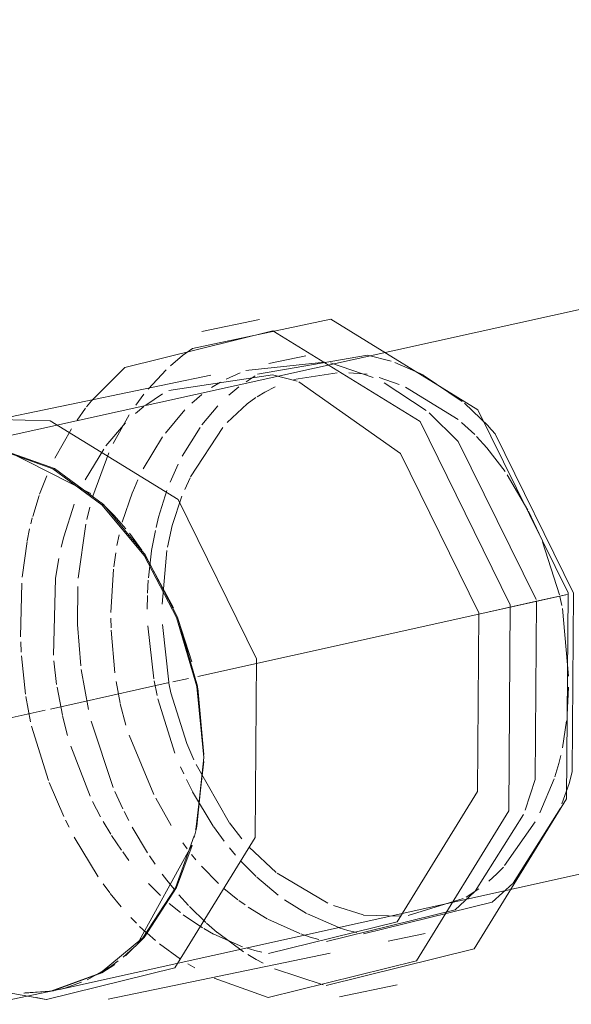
# Model space of a CAD drawing. Header units: millimetres. Extents: x -121 to 29920, y 1231 to 31888.
# Tile 75 of 256: x 13233 to 13283, y 11400 to 11490. Entities that reach past the tile are written whole.
import ezdxf

# ---------------------------------------------------------------- set-up
doc = ezdxf.new("R2010")
doc.units = ezdxf.units.MM
doc.linetypes.add('ADSK_Осевая', pattern=[700, 500, -100, 0, -100])
doc.layers.add('P-PIPE-____-CNTR', color=3, linetype='ADSK_Осевая', lineweight=20)
doc.layers.add('P-PIPE-____-OTLN', color=3, linetype='Continuous', lineweight=20)

# ---------------------------------------------------------------- blocks, each defined once
blk = doc.blocks.new('ADSK_ППР_Отвод канализационный_Составной - Отвод раструбный-V30-3D severage Left')
at = {"layer": 'P-PIPE-____-OTLN', "color": 22}
for p, q in [((-11536.148, 11459.857), (-11523.594, 11462.533)), ((-11530.04, 11462.48), (-11535.285, 11461.395)), ((-11525.858, 11459.209), (-11529.22, 11458.514)), ((-11534.465, 11457.429), (-11553.373, 11453.517)), ((-11538.28, 11456.051), (-11528.866, 11457.475)), ((-11528.866, 11457.475), (-11526.636, 11456.9)), ((-11553.574, 11453.434), (-11549.038, 11453.302)), ((-11553.442, 11450.677), (-11548.664, 11448.969)), ((-11548.658, 11448.966), (-11544.215, 11445.703)), ((-11544.212, 11445.7), (-11540.409, 11441.105)), ((-11542.172, 11443.502), (-11542.598, 11444.005)), ((-11540.407, 11441.102), (-11537.502, 11435.488)), ((-11537.501, 11435.486), (-11535.693, 11429.233)), ((-11518.382, 11406.123), (-11515.02, 11406.818)), ((-11543.799, 11400.865), (-11523.627, 11405.038)), ((-11543.519, 11403.847), (-11542.87, 11404.323)), ((-11529.253, 11401.019), (-11534.153, 11402.763)), ((-11522.807, 11401.072), (-11517.562, 11402.157)), ((-11554.716, 11400.394), (-11548.545, 11401.67)), ((-11553.803, 11401.632), (-11549.425, 11400.824)), ((-11548.545, 11401.67), (-11547.727, 11401.867))]:
    blk.add_line(p, q, dxfattribs=at)
at = {"layer": 'P-PIPE-____-OTLN', "color": 9}
for p, q in [((-11530.236, 11457.518), (-11520.259, 11459.255)), ((-11520.259, 11459.255), (-11518.095, 11458.702)), ((-11531.28, 11457.856), (-11524.151, 11458.614)), ((-11523.621, 11458.56), (-11519.745, 11457.219)), ((-11517.767, 11458.591), (-11515.2, 11457.457)), ((-11540.167, 11456.172), (-11538.537, 11457.916)), ((-11533.083, 11457.085), (-11531.813, 11457.659)), ((-11531.276, 11456.852), (-11530.458, 11457.386)), ((-11515.196, 11457.454), (-11511.652, 11455.058)), ((-11518.747, 11456.74), (-11514.918, 11454.241)), ((-11540.354, 11454.731), (-11538.843, 11455.738)), ((-11545.74, 11454.561), (-11545.314, 11455.101)), ((-11511.451, 11454.89), (-11509.279, 11452.811)), ((-11542.598, 11444.005), (-11543.267, 11444.747)), ((-11535.692, 11429.226), (-11535.106, 11422.773)), ((-11535.79, 11416.494), (-11535.111, 11422.411)), ((-11501.959, 11420.429), (-11502.603, 11418.561)), ((-11502.749, 11418.193), (-11507.04, 11411.382)), ((-11506.105, 11417.612), (-11510.48, 11410.656)), ((-11541.138, 11405.884), (-11536.209, 11414.829)), ((-11511.558, 11409.976), (-11516.561, 11408.456)), ((-11524.658, 11406.258), (-11525.452, 11406.496)), ((-11521.232, 11406.897), (-11522.024, 11407.095)), ((-11542.431, 11404.676), (-11541.467, 11405.55)), ((-11529.839, 11405.116), (-11530.471, 11405.271)), ((-11545.683, 11402.611), (-11543.519, 11403.847)), ((-11529.727, 11404.118), (-11530.343, 11404.456)), ((-11524.271, 11402.154), (-11528.698, 11403.609)), ((-11547.727, 11401.867), (-11546.195, 11402.389)), ((-11548.983, 11401.587), (-11551.434, 11401.399)), ((-11551.338, 11401.395), (-11548.756, 11401.629)), ((-11549.425, 11400.824), (-11550.315, 11401.015))]:
    blk.add_line(p, q, dxfattribs=at)
at = {"layer": 'P-PIPE-____-OTLN', "color": 10}
for p, q in [((-11526.951, 11457.036), (-11522.999, 11457.662)), ((-11521.957, 11457.661), (-11520.271, 11457.539)), ((-11534.396, 11456.318), (-11533.582, 11456.816)), ((-11519.189, 11457.238), (-11517.367, 11456.593)), ((-11541.277, 11454.728), (-11540.536, 11455.718)), ((-11536.191, 11454.913), (-11535.293, 11455.675)), ((-11532.832, 11455.619), (-11531.931, 11456.371)), ((-11530.267, 11455.492), (-11529.581, 11455.908)), ((-11529.581, 11455.908), (-11528.625, 11456.398)), ((-11516.819, 11456.362), (-11512.039, 11453.422)), ((-11532.995, 11453.142), (-11531.179, 11454.843)), ((-11531.179, 11454.843), (-11530.395, 11455.407)), ((-11546.613, 11453.352), (-11545.83, 11454.443)), ((-11543.342, 11451.237), (-11541.867, 11453.853)), ((-11541.306, 11453.957), (-11540.538, 11454.59)), ((-11538.598, 11452.181), (-11536.815, 11454.305)), ((-11535.276, 11452.944), (-11533.832, 11454.651)), ((-11543.984, 11451.028), (-11542.203, 11453.113)), ((-11511.709, 11453.144), (-11510.527, 11452.049)), ((-11548.614, 11449.927), (-11547.117, 11452.586)), ((-11537.082, 11450.087), (-11535.449, 11452.71)), ((-11536.301, 11448.23), (-11533.381, 11452.703)), ((-11540.602, 11448.936), (-11538.846, 11451.836)), ((-11545.358, 11446.721), (-11553.051, 11450.6)), ((-11545.871, 11447.956), (-11544.188, 11450.746)), ((-11545.185, 11446.456), (-11543.741, 11450.387)), ((-11538.165, 11447.745), (-11537.441, 11449.381)), ((-11550.005, 11446.657), (-11549.357, 11448.317)), ((-11541.561, 11446.87), (-11541.09, 11447.943)), ((-11536.835, 11447.089), (-11536.354, 11448.124)), ((-11507.578, 11448.417), (-11505.694, 11445.191)), ((-11542.513, 11444.102), (-11541.578, 11446.828)), ((-11550.638, 11444.625), (-11550.052, 11446.524)), ((-11543.267, 11444.747), (-11544.394, 11445.872)), ((-11545.727, 11444.348), (-11545.458, 11445.463)), ((-11505.652, 11445.107), (-11504.679, 11443.041)), ((-11550.806, 11443.963), (-11550.671, 11444.5)), ((-11551.131, 11442.425), (-11550.913, 11443.501)), ((-11546.497, 11439.047), (-11545.815, 11443.938)), ((-11540.719, 11441.568), (-11541.86, 11443.116)), ((-11539.847, 11441.529), (-11539.505, 11443.356)), ((-11551.58, 11439.126), (-11551.146, 11442.346)), ((-11542.988, 11442.009), (-11542.792, 11442.976)), ((-11504.375, 11442.32), (-11502.826, 11437.535)), ((-11543.28, 11440.054), (-11543.104, 11441.329)), ((-11540.135, 11439.069), (-11539.849, 11441.516)), ((-11538.874, 11436.685), (-11538.46, 11441.554)), ((-11548.556, 11439.044), (-11548.27, 11440.804)), ((-11537.86, 11436.353), (-11540.478, 11441.209)), ((-11543.53, 11435.916), (-11543.305, 11439.838)), ((-11548.753, 11432.062), (-11548.561, 11439)), ((-11540.215, 11437.668), (-11540.151, 11438.847)), ((-11551.743, 11433.713), (-11551.627, 11438.58)), ((-11546.576, 11434.86), (-11546.545, 11438.274)), ((-11540.238, 11436.223), (-11540.223, 11437.448)), ((-11502.789, 11437.376), (-11502.616, 11436.557)), ((-11502.563, 11436.281), (-11502.001, 11430.16)), ((-11543.515, 11434.52), (-11543.53, 11435.42)), ((-11536.184, 11431.439), (-11537.426, 11435.295)), ((-11546.277, 11431.092), (-11546.575, 11434.823)), ((-11543.188, 11430.442), (-11543.509, 11434.317)), ((-11539.644, 11429.903), (-11540.198, 11434.7)), ((-11538.29, 11429.615), (-11538.856, 11434.837)), ((-11551.682, 11432.327), (-11551.727, 11433.254)), ((-11551.287, 11428.506), (-11551.661, 11432.001)), ((-11548.461, 11429.394), (-11548.713, 11431.552)), ((-11545.584, 11427.111), (-11546.231, 11430.738)), ((-11539.336, 11428.397), (-11539.61, 11429.717)), ((-11547.943, 11426.616), (-11548.424, 11429.15)), ((-11542.697, 11427.698), (-11543.075, 11429.676)), ((-11535.105, 11423.036), (-11535.659, 11429.049)), ((-11502.008, 11429.141), (-11502.144, 11426.653)), ((-11550.826, 11426.016), (-11551.256, 11428.302)), ((-11537.736, 11423.18), (-11539.269, 11428.108)), ((-11542.169, 11425.694), (-11542.687, 11427.651)), ((-11547.474, 11424.771), (-11547.929, 11426.557)), ((-11549.2, 11420.688), (-11550.731, 11425.602)), ((-11543.34, 11420.068), (-11545.338, 11426.074)), ((-11502.2, 11426.085), (-11502.564, 11423.659)), ((-11539.647, 11419.425), (-11541.891, 11424.807)), ((-11545.424, 11419.266), (-11547.183, 11423.792)), ((-11536.009, 11422.556), (-11536.642, 11424.055)), ((-11536.934, 11421.297), (-11537.216, 11421.925)), ((-11532.792, 11416.873), (-11535.816, 11422.134)), ((-11536.144, 11419.696), (-11536.692, 11420.784)), ((-11503.305, 11420.847), (-11504.602, 11417.749)), ((-11547.796, 11417.414), (-11549.134, 11420.517)), ((-11542.457, 11418.116), (-11543.184, 11419.702)), ((-11538.065, 11416.617), (-11539.469, 11419.079)), ((-11534.244, 11416.537), (-11536.132, 11419.672)), ((-11544.472, 11417.397), (-11545.198, 11418.795)), ((-11541.919, 11417.049), (-11542.34, 11417.877)), ((-11547.327, 11416.458), (-11547.647, 11417.104)), ((-11543.548, 11415.822), (-11544.239, 11416.98)), ((-11540.213, 11414.124), (-11541.609, 11416.471)), ((-11533.255, 11415.175), (-11534.234, 11416.522)), ((-11531.656, 11415.401), (-11532.776, 11416.85)), ((-11505.028, 11416.94), (-11507.807, 11412.969)), ((-11544.686, 11411.952), (-11546.858, 11415.556)), ((-11542.58, 11414.367), (-11543.48, 11415.714)), ((-11536.623, 11414.506), (-11537.014, 11415.041)), ((-11532.222, 11413.911), (-11532.781, 11414.577)), ((-11528.531, 11412.356), (-11530.983, 11414.637)), ((-11541.899, 11413.442), (-11542.47, 11414.212)), ((-11539.53, 11413.105), (-11540.037, 11413.854)), ((-11535.817, 11413.489), (-11536.221, 11413.984)), ((-11533.783, 11411.35), (-11535.319, 11412.915)), ((-11530.358, 11411.968), (-11531.722, 11413.35)), ((-11507.923, 11412.841), (-11508.508, 11412.232)), ((-11538.466, 11411.661), (-11538.879, 11412.202)), ((-11528.349, 11410.278), (-11530.301, 11411.915)), ((-11523.844, 11409.573), (-11528.458, 11412.299)), ((-11508.508, 11412.232), (-11509.249, 11411.551)), ((-11543.637, 11410.497), (-11544.253, 11411.33)), ((-11539.052, 11410.27), (-11540.138, 11411.363)), ((-11537.806, 11410.839), (-11538.466, 11411.661)), ((-11542.613, 11409.238), (-11543.602, 11410.451)), ((-11536.488, 11409.35), (-11537.368, 11410.323)), ((-11532.011, 11409.869), (-11533.286, 11410.903)), ((-11510.139, 11410.858), (-11511.297, 11410.119)), ((-11537.23, 11408.706), (-11538.243, 11409.537)), ((-11534.938, 11407.824), (-11536.412, 11409.269)), ((-11531.362, 11409.4), (-11531.93, 11409.808)), ((-11529.349, 11408.157), (-11531.073, 11409.202)), ((-11525.784, 11408.628), (-11527.77, 11409.859)), ((-11520.645, 11408.498), (-11523.333, 11409.364)), ((-11541.212, 11407.737), (-11541.729, 11408.266)), ((-11535.227, 11407.328), (-11536.979, 11408.515)), ((-11522.849, 11407.347), (-11525.708, 11408.587)), ((-11517.191, 11408.4), (-11520.604, 11408.489)), ((-11540.314, 11406.884), (-11540.933, 11407.463)), ((-11533.898, 11406.92), (-11534.868, 11407.76)), ((-11526.398, 11406.822), (-11529.289, 11408.125)), ((-11539.506, 11406.183), (-11540.256, 11406.832)), ((-11534.236, 11406.765), (-11535.116, 11407.261)), ((-11531.602, 11405.616), (-11534.203, 11406.747)), ((-11531.499, 11405.158), (-11533.865, 11406.893)), ((-11525.452, 11406.496), (-11526.298, 11406.785)), ((-11522.024, 11407.095), (-11522.812, 11407.335)), ((-11537.237, 11404.496), (-11539.14, 11405.883)), ((-11530.471, 11405.271), (-11531.272, 11405.506)), ((-11530.343, 11404.456), (-11531.108, 11404.911)), ((-11535.933, 11403.693), (-11536.561, 11404.066)), ((-11549.398, 11400.819), (-11549.425, 11400.824))]:
    blk.add_line(p, q, dxfattribs=at)
at = {"layer": 'P-PIPE-____-OTLN', "color": 22}
for points in [[(-11523.594, 11462.533, 0), (-11510.234, 11454.313, 0), (-11502.056, 11437.692, 0), (-11502.184, 11419.019, 0), (-11510.569, 11405.425, 0), (-11524.008, 11402.104, 0)], [(-11545.314, 11455.101, 0), (-11542.278, 11458.127, 0), (-11528.839, 11461.448, 0)], [(-11528.839, 11461.448, 0), (-11515.479, 11453.228, 0), (-11507.301, 11436.608, 0), (-11507.429, 11417.934, 0), (-11515.814, 11404.34, 0), (-11529.253, 11401.019, 0)], [(-11526.481, 11456.848, 0), (-11517.263, 11450.336, 0), (-11510.16, 11435.901, 0), (-11510.272, 11419.683, 0), (-11517.554, 11407.876, 0), (-11529.226, 11404.992, 0)], [(-11549.038, 11453.302, 0), (-11537.435, 11446.163, 0), (-11530.333, 11431.728, 0), (-11530.444, 11415.51, 0), (-11537.726, 11403.704, 0), (-11549.398, 11400.819, 0)], [(-11509.261, 11452.792, 0), (-11508.656, 11452.117, 0), (-11501.554, 11437.681, 0), (-11501.665, 11421.463, 0), (-11501.959, 11420.429, 0)], [(-11535.106, 11422.77, 0), (-11535.78, 11416.538, 0), (-11535.847, 11416.238, 0)], [(-11535.986, 11415.663, 0), (-11537.669, 11410.961, 0), (-11540.645, 11406.419, 0), (-11544.504, 11403.222, 0), (-11548.983, 11401.587, 0)]]:
    blk.add_polyline3d(points, dxfattribs=at)
at = {"layer": 'P-PIPE-____-OTLN', "color": 9}
for points in [[(-11538.125, 11458.298, 0), (-11537.033, 11459.212, 0), (-11536.148, 11459.857, 0)], [(-11514.649, 11454.019, 0), (-11512.018, 11451.421, 0), (-11504.941, 11437.097, 0)], [(-11504.916, 11436.986, 0), (-11505.027, 11420.768, 0), (-11505.952, 11417.987, 0)], [(-11507.065, 11411.357, 0), (-11508.947, 11409.657, 0), (-11520.619, 11406.772, 0)], [(-11510.552, 11410.579, 0), (-11512.309, 11408.961, 0), (-11523.981, 11406.077, 0)]]:
    blk.add_polyline3d(points, dxfattribs=at)
at = {"layer": 'P-PIPE-____-OTLN', "color": 10}
for points in [[(-11510.373, 11451.893, 0), (-11509.427, 11450.867, 0), (-11507.773, 11448.706, 0)], [(-11539.445, 11443.622, 0), (-11539.213, 11444.565, 0), (-11538.46, 11446.974, 0)], [(-11538.411, 11441.841, 0), (-11537.985, 11443.809, 0), (-11537.1, 11446.46, 0)], [(-11548.052, 11441.842, 0), (-11547.82, 11442.784, 0), (-11546.864, 11445.733, 0)], [(-11536.642, 11424.055, 0), (-11538.089, 11428.652, 0), (-11538.269, 11429.503, 0)], [(-11502.712, 11422.957, 0), (-11502.893, 11422.219, 0), (-11503.243, 11421.034, 0)]]:
    blk.add_polyline3d(points, dxfattribs=at)

msp = doc.modelspace()

# ---------------------------------------------------------------- linework, layer by layer
at = {"layer": 'P-PIPE-____-CNTR', "color": 10}
for p, q in [((13274.75, 11435.78), (13282.766, 11437.555)), ((13274.75, 11435.78), (13279.976, 11436.937)), ((13279.976, 11436.937), (13282.766, 11437.555)), ((13249.241, 11430.132), (13274.731, 11435.776)), ((13249.241, 11430.132), (13274.731, 11435.776)), ((13246.961, 11429.627), (13248.395, 11429.944)), ((13246.961, 11429.627), (13248.395, 11429.944)), ((13235.871, 11427.171), (13246.655, 11429.559)), ((13235.871, 11427.171), (13246.655, 11429.559)), ((13231.28, 11426.155), (13235.384, 11427.063)), ((13231.28, 11426.155), (13235.384, 11427.063))]:
    msp.add_line(p, q, dxfattribs=at)
at = {"layer": 'P-PIPE-____-OTLN', "color": 22}
for p, q in [((13799.397, 11577.558), (13228.071, 11451.05)), ((13236.685, 11401.746), (13810.207, 11528.741))]:
    msp.add_line(p, q, dxfattribs=at)
at = {"layer": 'P-PIPE-____-OTLN', "color": 9}
for p, q in [((13248.916, 11415.523), (13249.086, 11416.237)), ((13233.569, 11401.438), (13235.914, 11401.599))]:
    msp.add_line(p, q, dxfattribs=at)
at = {"layer": 'P-PIPE-____-OTLN', "color": 22}
for points in [[(13249.784, 11422.773, 0), (13249.153, 11429.226, 0), (13247.305, 11435.47, 0), (13244.364, 11441.08, 0), (13240.532, 11445.672, 0), (13236.069, 11448.934, 0), (13231.354, 11450.63, 0)], [(13249.086, 11416.237, 0), (13249.153, 11416.55, 0), (13249.784, 11422.773, 0)], [(13242.673, 11404.779, 0), (13244.364, 11406.447, 0), (13247.305, 11410.981, 0), (13248.72, 11414.79, 0)], [(13236.069, 11401.625, 0), (13240.532, 11403.256, 0), (13241.698, 11404.014, 0)]]:
    msp.add_polyline3d(points, dxfattribs=at)

# ---------------------------------------------------------------- block references
at = {"layer": 'P-PIPE-____-OTLN', "color": 9}
msp.add_blockref('ADSK_ППР_Отвод канализационный_Составной - Отвод раструбный-V30-3D severage Left', (24784.892, 0), dxfattribs=at)

doc.saveas('drawing.dxf')
